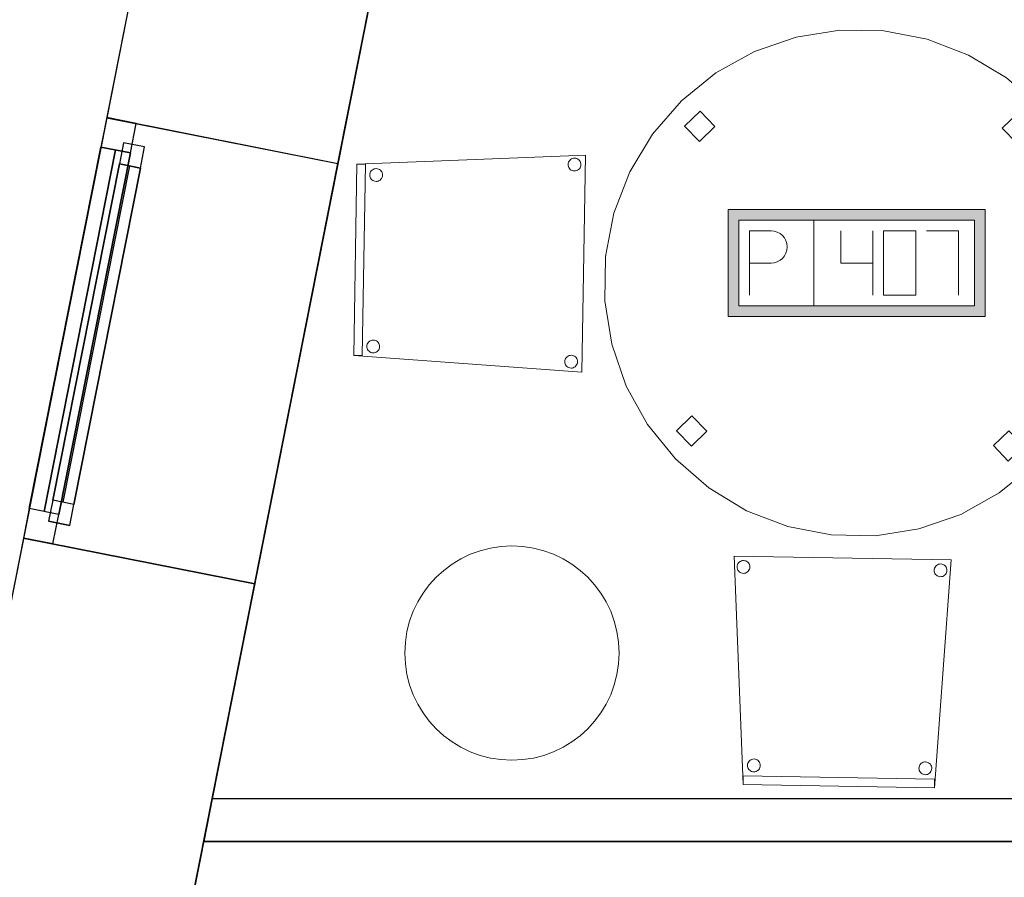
# Model space of a CAD drawing. Header units: metres. Extents: x 397.7 to 427.5, y 12.7 to 28.4.
# Tile 6 of 130: x 399.9 to 402.2, y 23.3 to 25.3. Entities that reach past the tile are written whole.
import ezdxf

# ---------------------------------------------------------------- set-up
doc = ezdxf.new("R2010")
doc.units = ezdxf.units.M
doc.layers.add('01_CARPINTERIA', color=5, linetype='Continuous', lineweight=25, true_color=0x0000ff)
doc.layers.add('01_SUELOS', color=7, linetype='Continuous', lineweight=25, true_color=0x007f00)
for name, color, linetype, lineweight in [('02_MOBILIARIO', 7, 'Continuous', 18), ('A-COLS-____-MCUT', 7, 'Continuous', 18), ('A-COLS-____-OTLN', 7, 'Continuous', 18), ('A-DETL-____-MBND', 7, 'Continuous', 18), ('A-GENM-____-OTLN', 7, 'Continuous', 18), ('A-WALL-____-MCUT', 7, 'Continuous', 25), ('A-WALL-____-OTLN', 7, 'Continuous', 25)]:
    doc.layers.add(name, color=color, linetype=linetype, lineweight=lineweight)

# ---------------------------------------------------------------- blocks, each defined once
blk = doc.blocks.new('Forma directa - LONDR55-XX_ZZ-ARQ-CAA-M3D-Londres55-152687-05_TEL_P2')
at = {"layer": '01_CARPINTERIA', "color": 161, "true_color": 0xaaaaff}
for p, q in [((0.1, 0.1), (0.05, 0.1)), ((0.05, 0.1), (0.05, 0.05)), ((0.1, 0.1), (0.05, 0.1)), ((0.05, 0.1), (0.05, 0.05)), ((0.1, 0.05), (0.1, 0.1)), ((0.1, 0.1), (0.1, 0.05)), ((0.1, 0.1), (0.9, 0.1)), ((0.9, 0.1), (0.1, 0.1)), ((0.1, 0.1), (0.1, 0.05)), ((0.1, 0.05), (0.1, 0.1)), ((0.95, 0.1), (0.9, 0.1)), ((0.9, 0.1), (0.9, 0.05)), ((0.95, 0.1), (0.9, 0.1)), ((0.9, 0.1), (0.9, 0.05)), ((0.9, 0.1), (0.9, 0.05)), ((0.9, 0.1), (0.9, 0.05)), ((0.95, 0.05), (0.95, 0.1)), ((0.95, 0.1), (0.95, 0.05)), ((0.07, 0.07), (0, 0.07)), ((0, 0.07), (0, 0)), ((0.07, 0.07), (0, 0.07)), ((0, 0.07), (0, 0)), ((0.07, 0.07), (0.93, 0.07)), ((0.93, 0.07), (0.07, 0.07)), ((0.07, 0.07), (0.07, 0)), ((0.07, 0), (0.07, 0.07)), ((0.07, 0), (0.07, 0.07)), ((0.07, 0.07), (0.07, 0)), ((0.9, 0.075), (0.1, 0.075)), ((0.9, 0.075), (0.1, 0.075)), ((0.93, 0.07), (0.93, 0)), ((0.93, 0.07), (0.93, 0)), ((1, 0.07), (0.93, 0.07)), ((0.93, 0.07), (0.93, 0)), ((1, 0.07), (0.93, 0.07)), ((0.93, 0.07), (0.93, 0)), ((1, 0), (1, 0.07)), ((1, 0.07), (1, 0)), ((0.05, 0.05), (0.1, 0.05)), ((0.05, 0.05), (0.1, 0.05)), ((0.1, 0.05), (0.9, 0.05)), ((0.9, 0.05), (0.1, 0.05)), ((0.9, 0.05), (0.95, 0.05)), ((0.9, 0.05), (0.95, 0.05)), ((0.93, 0.035), (0.07, 0.035)), ((0.07, 0.035), (0.93, 0.035)), ((0, 0), (0.07, 0)), ((0, 0), (0.07, 0)), ((0.07, 0), (0.93, 0)), ((0.93, 0), (0.07, 0)), ((0.93, 0), (1, 0)), ((0.93, 0), (1, 0))]:
    blk.add_line(p, q, dxfattribs=at)
blk = doc.blocks.new('Forma directa - Finestra P2-152688-05_TEL_P2')
at = {"xscale": 1.000000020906, "yscale": 1.000000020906, "zscale": 1.000000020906}
blk.add_blockref('Forma directa - LONDR55-XX_ZZ-ARQ-CAA-M3D-Londres55-152687-05_TEL_P2', (0, 0), dxfattribs=at)
blk = doc.blocks.new('Family - Cadira confident_P2-152789-05_TEL_P2')
at = {"layer": 'A-DETL-____-MBND', "color": 253, "true_color": 0xaaaaaa}
for p, q in [((0.0209, 0.0076), (0, 0.5407)), ((0, 0.5407), (0.5064, 0.532)), ((0.5064, 0.532), (0, 0.5407)), ((0, 0.5407), (0.0209, 0.0076)), ((0.0146, 0.5283), (0.017, 0.5293)), ((0.017, 0.5293), (0.0146, 0.5283)), ((0.017, 0.5293), (0.0195, 0.53)), ((0.0195, 0.53), (0.017, 0.5293)), ((0.0195, 0.53), (0.0221, 0.5301)), ((0.0221, 0.5301), (0.0195, 0.53)), ((0.0221, 0.5301), (0.0247, 0.5299)), ((0.0247, 0.5299), (0.0221, 0.5301)), ((0.0247, 0.5299), (0.0272, 0.5292)), ((0.0272, 0.5292), (0.0247, 0.5299)), ((0.0272, 0.5292), (0.0295, 0.528)), ((0.0295, 0.528), (0.0272, 0.5292)), ((0.5064, 0.532), (0.4673, 0)), ((0.4673, 0), (0.5064, 0.532)), ((0.0069, 0.5155), (0.0072, 0.518)), ((0.0072, 0.518), (0.0069, 0.5155)), ((0.0071, 0.5129), (0.0069, 0.5155)), ((0.0069, 0.5155), (0.0071, 0.5129)), ((0.0077, 0.5103), (0.0071, 0.5129)), ((0.0071, 0.5129), (0.0077, 0.5103)), ((0.0072, 0.518), (0.0079, 0.5206)), ((0.0079, 0.5206), (0.0072, 0.518)), ((0.0088, 0.508), (0.0077, 0.5103)), ((0.0077, 0.5103), (0.0088, 0.508)), ((0.0079, 0.5206), (0.009, 0.5229)), ((0.009, 0.5229), (0.0079, 0.5206)), ((0.0103, 0.5058), (0.0088, 0.508)), ((0.0088, 0.508), (0.0103, 0.5058)), ((0.009, 0.5229), (0.0106, 0.525)), ((0.0106, 0.525), (0.009, 0.5229)), ((0.0121, 0.5039), (0.0103, 0.5058)), ((0.0103, 0.5058), (0.0121, 0.5039)), ((0.0106, 0.525), (0.0125, 0.5268)), ((0.0125, 0.5268), (0.0106, 0.525)), ((0.0125, 0.5268), (0.0146, 0.5283)), ((0.0146, 0.5283), (0.0125, 0.5268)), ((0.0295, 0.528), (0.0317, 0.5265)), ((0.0317, 0.5265), (0.0295, 0.528)), ((0.0317, 0.5265), (0.0335, 0.5246)), ((0.0335, 0.5246), (0.0317, 0.5265)), ((0.0347, 0.5075), (0.0331, 0.5054)), ((0.0331, 0.5054), (0.0347, 0.5075)), ((0.0335, 0.5246), (0.0349, 0.5224)), ((0.0349, 0.5224), (0.0335, 0.5246)), ((0.0358, 0.5099), (0.0347, 0.5075)), ((0.0347, 0.5075), (0.0358, 0.5099)), ((0.0349, 0.5224), (0.036, 0.5201)), ((0.036, 0.5201), (0.0349, 0.5224)), ((0.0365, 0.5124), (0.0358, 0.5099)), ((0.0358, 0.5099), (0.0365, 0.5124)), ((0.036, 0.5201), (0.0366, 0.5175)), ((0.0366, 0.5175), (0.036, 0.5201)), ((0.0368, 0.5149), (0.0365, 0.5124)), ((0.0365, 0.5124), (0.0368, 0.5149)), ((0.0366, 0.5175), (0.0368, 0.5149)), ((0.0368, 0.5149), (0.0366, 0.5175)), ((0.4669, 0.5076), (0.4671, 0.5102)), ((0.4671, 0.5102), (0.4669, 0.5076)), ((0.467, 0.505), (0.4669, 0.5076)), ((0.4669, 0.5076), (0.467, 0.505)), ((0.4671, 0.5102), (0.4678, 0.5127)), ((0.4678, 0.5127), (0.4671, 0.5102)), ((0.4678, 0.5127), (0.469, 0.515)), ((0.469, 0.515), (0.4678, 0.5127)), ((0.469, 0.515), (0.4705, 0.5171)), ((0.4705, 0.5171), (0.469, 0.515)), ((0.4705, 0.5171), (0.4724, 0.5189)), ((0.4724, 0.5189), (0.4705, 0.5171)), ((0.4724, 0.5189), (0.4745, 0.5204)), ((0.4745, 0.5204), (0.4724, 0.5189)), ((0.4745, 0.5204), (0.4769, 0.5215)), ((0.4769, 0.5215), (0.4745, 0.5204)), ((0.4769, 0.5215), (0.4794, 0.5221)), ((0.4794, 0.5221), (0.4769, 0.5215)), ((0.4794, 0.5221), (0.482, 0.5223)), ((0.482, 0.5223), (0.4794, 0.5221)), ((0.482, 0.5223), (0.4846, 0.522)), ((0.4846, 0.522), (0.482, 0.5223)), ((0.4846, 0.522), (0.4871, 0.5213)), ((0.4871, 0.5213), (0.4846, 0.522)), ((0.4871, 0.5213), (0.4895, 0.5201)), ((0.4895, 0.5201), (0.4871, 0.5213)), ((0.4895, 0.5201), (0.4916, 0.5186)), ((0.4916, 0.5186), (0.4895, 0.5201)), ((0.4916, 0.5186), (0.4934, 0.5167)), ((0.4934, 0.5167), (0.4916, 0.5186)), ((0.4934, 0.5167), (0.4949, 0.5146)), ((0.4949, 0.5146), (0.4934, 0.5167)), ((0.4949, 0.5146), (0.4959, 0.5122)), ((0.4959, 0.5122), (0.4949, 0.5146)), ((0.4959, 0.5122), (0.4965, 0.5097)), ((0.4965, 0.5097), (0.4959, 0.5122)), ((0.4965, 0.5097), (0.4967, 0.5071)), ((0.4967, 0.5071), (0.4965, 0.5097)), ((0.4967, 0.5071), (0.4965, 0.5045)), ((0.4965, 0.5045), (0.4967, 0.5071)), ((0.0142, 0.5024), (0.0121, 0.5039)), ((0.0121, 0.5039), (0.0142, 0.5024)), ((0.0165, 0.5013), (0.0142, 0.5024)), ((0.0142, 0.5024), (0.0165, 0.5013)), ((0.019, 0.5005), (0.0165, 0.5013)), ((0.0165, 0.5013), (0.019, 0.5005)), ((0.0216, 0.5003), (0.019, 0.5005)), ((0.019, 0.5005), (0.0216, 0.5003)), ((0.0242, 0.5004), (0.0216, 0.5003)), ((0.0216, 0.5003), (0.0242, 0.5004)), ((0.0267, 0.5011), (0.0242, 0.5004)), ((0.0242, 0.5004), (0.0267, 0.5011)), ((0.0291, 0.5021), (0.0267, 0.5011)), ((0.0267, 0.5011), (0.0291, 0.5021)), ((0.0313, 0.5036), (0.0291, 0.5021)), ((0.0291, 0.5021), (0.0313, 0.5036)), ((0.0331, 0.5054), (0.0313, 0.5036)), ((0.0313, 0.5036), (0.0331, 0.5054)), ((0.4677, 0.5025), (0.467, 0.505)), ((0.467, 0.505), (0.4677, 0.5025)), ((0.4687, 0.5001), (0.4677, 0.5025)), ((0.4677, 0.5025), (0.4687, 0.5001)), ((0.4702, 0.4979), (0.4687, 0.5001)), ((0.4687, 0.5001), (0.4702, 0.4979)), ((0.472, 0.4961), (0.4702, 0.4979)), ((0.4702, 0.4979), (0.472, 0.4961)), ((0.4741, 0.4945), (0.472, 0.4961)), ((0.472, 0.4961), (0.4741, 0.4945)), ((0.4764, 0.4934), (0.4741, 0.4945)), ((0.4741, 0.4945), (0.4764, 0.4934)), ((0.4789, 0.4927), (0.4764, 0.4934)), ((0.4764, 0.4934), (0.4789, 0.4927)), ((0.4815, 0.4924), (0.4789, 0.4927)), ((0.4789, 0.4927), (0.4815, 0.4924)), ((0.4841, 0.4926), (0.4815, 0.4924)), ((0.4815, 0.4924), (0.4841, 0.4926)), ((0.4867, 0.4932), (0.4841, 0.4926)), ((0.4841, 0.4926), (0.4867, 0.4932)), ((0.489, 0.4943), (0.4867, 0.4932)), ((0.4867, 0.4932), (0.489, 0.4943)), ((0.4912, 0.4957), (0.489, 0.4943)), ((0.489, 0.4943), (0.4912, 0.4957)), ((0.4931, 0.4975), (0.4912, 0.4957)), ((0.4912, 0.4957), (0.4931, 0.4975)), ((0.4946, 0.4996), (0.4931, 0.4975)), ((0.4931, 0.4975), (0.4946, 0.4996)), ((0.4957, 0.502), (0.4946, 0.4996)), ((0.4946, 0.4996), (0.4957, 0.502)), ((0.4965, 0.5045), (0.4957, 0.502)), ((0.4957, 0.502), (0.4965, 0.5045)), ((0.0314, 0.0526), (0.0316, 0.0552)), ((0.0316, 0.0552), (0.0314, 0.0526)), ((0.0316, 0.05), (0.0314, 0.0526)), ((0.0314, 0.0526), (0.0316, 0.05)), ((0.0316, 0.0552), (0.0324, 0.0577)), ((0.0324, 0.0577), (0.0316, 0.0552)), ((0.0322, 0.0474), (0.0316, 0.05)), ((0.0316, 0.05), (0.0322, 0.0474)), ((0.0332, 0.0451), (0.0322, 0.0474)), ((0.0322, 0.0474), (0.0332, 0.0451)), ((0.0324, 0.0577), (0.0335, 0.06)), ((0.0335, 0.06), (0.0324, 0.0577)), ((0.0335, 0.06), (0.035, 0.0621)), ((0.035, 0.0621), (0.0335, 0.06)), ((0.035, 0.0621), (0.0369, 0.0639)), ((0.0369, 0.0639), (0.035, 0.0621)), ((0.0369, 0.0639), (0.0391, 0.0654)), ((0.0391, 0.0654), (0.0369, 0.0639)), ((0.0391, 0.0654), (0.0414, 0.0664)), ((0.0414, 0.0664), (0.0391, 0.0654)), ((0.0414, 0.0664), (0.044, 0.0671)), ((0.044, 0.0671), (0.0414, 0.0664)), ((0.044, 0.0671), (0.0466, 0.0672)), ((0.0466, 0.0672), (0.044, 0.0671)), ((0.0466, 0.0672), (0.0492, 0.067)), ((0.0492, 0.067), (0.0466, 0.0672)), ((0.0492, 0.067), (0.0517, 0.0663)), ((0.0517, 0.0663), (0.0492, 0.067)), ((0.0517, 0.0663), (0.054, 0.0651)), ((0.054, 0.0651), (0.0517, 0.0663)), ((0.054, 0.0651), (0.0561, 0.0636)), ((0.0561, 0.0636), (0.054, 0.0651)), ((0.0561, 0.0636), (0.0579, 0.0617)), ((0.0579, 0.0617), (0.0561, 0.0636)), ((0.0579, 0.0617), (0.0594, 0.0596)), ((0.0594, 0.0596), (0.0579, 0.0617)), ((0.0603, 0.047), (0.0591, 0.0446)), ((0.0591, 0.0446), (0.0603, 0.047)), ((0.0594, 0.0596), (0.0604, 0.0572)), ((0.0604, 0.0572), (0.0594, 0.0596)), ((0.061, 0.0495), (0.0603, 0.047)), ((0.0603, 0.047), (0.061, 0.0495)), ((0.0604, 0.0572), (0.0611, 0.0547)), ((0.0611, 0.0547), (0.0604, 0.0572)), ((0.0612, 0.0521), (0.061, 0.0495)), ((0.061, 0.0495), (0.0612, 0.0521)), ((0.0611, 0.0547), (0.0612, 0.0521)), ((0.0612, 0.0521), (0.0611, 0.0547)), ((0.4313, 0.0457), (0.4316, 0.0483)), ((0.4316, 0.0483), (0.4313, 0.0457)), ((0.4316, 0.0483), (0.4323, 0.0508)), ((0.4323, 0.0508), (0.4316, 0.0483)), ((0.4323, 0.0508), (0.4334, 0.0532)), ((0.4334, 0.0532), (0.4323, 0.0508)), ((0.4334, 0.0532), (0.435, 0.0553)), ((0.435, 0.0553), (0.4334, 0.0532)), ((0.435, 0.0553), (0.4368, 0.0571)), ((0.4368, 0.0571), (0.435, 0.0553)), ((0.4368, 0.0571), (0.439, 0.0585)), ((0.439, 0.0585), (0.4368, 0.0571)), ((0.439, 0.0585), (0.4414, 0.0596)), ((0.4414, 0.0596), (0.439, 0.0585)), ((0.4414, 0.0596), (0.4439, 0.0602)), ((0.4439, 0.0602), (0.4414, 0.0596)), ((0.4439, 0.0602), (0.4465, 0.0604)), ((0.4465, 0.0604), (0.4439, 0.0602)), ((0.4465, 0.0604), (0.4491, 0.0601)), ((0.4491, 0.0601), (0.4465, 0.0604)), ((0.4491, 0.0601), (0.4516, 0.0594)), ((0.4516, 0.0594), (0.4491, 0.0601)), ((0.4516, 0.0594), (0.4539, 0.0583)), ((0.4539, 0.0583), (0.4516, 0.0594)), ((0.4539, 0.0583), (0.456, 0.0567)), ((0.456, 0.0567), (0.4539, 0.0583)), ((0.456, 0.0567), (0.4579, 0.0549)), ((0.4579, 0.0549), (0.456, 0.0567)), ((0.4579, 0.0549), (0.4593, 0.0527)), ((0.4593, 0.0527), (0.4579, 0.0549)), ((0.4593, 0.0527), (0.4604, 0.0503)), ((0.4604, 0.0503), (0.4593, 0.0527)), ((0.4604, 0.0503), (0.461, 0.0478)), ((0.461, 0.0478), (0.4604, 0.0503)), ((0.461, 0.0478), (0.4612, 0.0452)), ((0.4612, 0.0452), (0.461, 0.0478)), ((0.0209, 0.0076), (0.0212, 0.0276)), ((0.0212, 0.0276), (0.0209, 0.0076)), ((0.0212, 0.0276), (0.4677, 0.02)), ((0.4677, 0.02), (0.0212, 0.0276)), ((0.0347, 0.0429), (0.0332, 0.0451)), ((0.0332, 0.0451), (0.0347, 0.0429)), ((0.0365, 0.041), (0.0347, 0.0429)), ((0.0347, 0.0429), (0.0365, 0.041)), ((0.0386, 0.0395), (0.0365, 0.041)), ((0.0365, 0.041), (0.0386, 0.0395)), ((0.041, 0.0384), (0.0386, 0.0395)), ((0.0386, 0.0395), (0.041, 0.0384)), ((0.0435, 0.0376), (0.041, 0.0384)), ((0.041, 0.0384), (0.0435, 0.0376)), ((0.0461, 0.0374), (0.0435, 0.0376)), ((0.0435, 0.0376), (0.0461, 0.0374)), ((0.0486, 0.0376), (0.0461, 0.0374)), ((0.0461, 0.0374), (0.0486, 0.0376)), ((0.0512, 0.0382), (0.0486, 0.0376)), ((0.0486, 0.0376), (0.0512, 0.0382)), ((0.0536, 0.0392), (0.0512, 0.0382)), ((0.0512, 0.0382), (0.0536, 0.0392)), ((0.0557, 0.0407), (0.0536, 0.0392)), ((0.0536, 0.0392), (0.0557, 0.0407)), ((0.0576, 0.0425), (0.0557, 0.0407)), ((0.0557, 0.0407), (0.0576, 0.0425)), ((0.0591, 0.0446), (0.0576, 0.0425)), ((0.0576, 0.0425), (0.0591, 0.0446)), ((0.4315, 0.0431), (0.4313, 0.0457)), ((0.4313, 0.0457), (0.4315, 0.0431)), ((0.4321, 0.0406), (0.4315, 0.0431)), ((0.4315, 0.0431), (0.4321, 0.0406)), ((0.4332, 0.0382), (0.4321, 0.0406)), ((0.4321, 0.0406), (0.4332, 0.0382)), ((0.4346, 0.0361), (0.4332, 0.0382)), ((0.4332, 0.0382), (0.4346, 0.0361)), ((0.4365, 0.0342), (0.4346, 0.0361)), ((0.4346, 0.0361), (0.4365, 0.0342)), ((0.4386, 0.0327), (0.4365, 0.0342)), ((0.4365, 0.0342), (0.4386, 0.0327)), ((0.4409, 0.0315), (0.4386, 0.0327)), ((0.4386, 0.0327), (0.4409, 0.0315)), ((0.4434, 0.0308), (0.4409, 0.0315)), ((0.4409, 0.0315), (0.4434, 0.0308)), ((0.446, 0.0305), (0.4434, 0.0308)), ((0.4434, 0.0308), (0.446, 0.0305)), ((0.4486, 0.0307), (0.446, 0.0305)), ((0.446, 0.0305), (0.4486, 0.0307)), ((0.4511, 0.0313), (0.4486, 0.0307)), ((0.4486, 0.0307), (0.4511, 0.0313)), ((0.4535, 0.0324), (0.4511, 0.0313)), ((0.4511, 0.0313), (0.4535, 0.0324)), ((0.4557, 0.0339), (0.4535, 0.0324)), ((0.4535, 0.0324), (0.4557, 0.0339)), ((0.4575, 0.0357), (0.4557, 0.0339)), ((0.4557, 0.0339), (0.4575, 0.0357)), ((0.4591, 0.0378), (0.4575, 0.0357)), ((0.4575, 0.0357), (0.4591, 0.0378)), ((0.4602, 0.0401), (0.4591, 0.0378)), ((0.4591, 0.0378), (0.4602, 0.0401)), ((0.4609, 0.0426), (0.4602, 0.0401)), ((0.4602, 0.0401), (0.4609, 0.0426)), ((0.4612, 0.0452), (0.4609, 0.0426)), ((0.4609, 0.0426), (0.4612, 0.0452)), ((0.4673, 0), (0.0209, 0.0076)), ((0.0209, 0.0076), (0.4673, 0)), ((0.4673, 0), (0.0209, 0.0076)), ((0.0209, 0.0076), (0.4673, 0)), ((0.4677, 0.02), (0.4673, 0)), ((0.4673, 0), (0.4677, 0.02))]:
    blk.add_line(p, q, dxfattribs=at)
blk = doc.blocks.new('Family - LONDR55-XX_ZZ-ARQ-CAA-M3D-Londres55-152793-05_TEL_P2')
at = {"layer": '01_SUELOS', "color": 9, "true_color": 0xaad4aa}
for p, q in [((2.9616, 14.9476), (0, 0)), ((0, 0), (2.9616, 14.9476))]:
    blk.add_line(p, q, dxfattribs=at)
blk = doc.blocks.new('Family - Cadira confident_P2-152882-05_TEL_P2')
at = {"layer": 'A-DETL-____-MBND', "color": 253, "true_color": 0xaaaaaa}
for p, q in [((0.0076, 0.4856), (0.5407, 0.5064)), ((0.5407, 0.5064), (0.0076, 0.4856)), ((0.5407, 0.5064), (0.532, 0)), ((0.532, 0), (0.5407, 0.5064)), ((0, 0.0391), (0.0076, 0.4856)), ((0.0076, 0.4856), (0, 0.0391)), ((0, 0.0391), (0.0076, 0.4856)), ((0.0076, 0.4856), (0, 0.0391)), ((0.0076, 0.4856), (0.0276, 0.4852)), ((0.0276, 0.4852), (0.0076, 0.4856)), ((0.0276, 0.4852), (0.02, 0.0388)), ((0.02, 0.0388), (0.0276, 0.4852)), ((0.5003, 0.4848), (0.5005, 0.4874)), ((0.5005, 0.4874), (0.5003, 0.4848)), ((0.5004, 0.4822), (0.5003, 0.4848)), ((0.5003, 0.4848), (0.5004, 0.4822)), ((0.5005, 0.4874), (0.5013, 0.4899)), ((0.5013, 0.4899), (0.5005, 0.4874)), ((0.5013, 0.4899), (0.5024, 0.4923)), ((0.5024, 0.4923), (0.5013, 0.4899)), ((0.5024, 0.4923), (0.5039, 0.4944)), ((0.5039, 0.4944), (0.5024, 0.4923)), ((0.5039, 0.4944), (0.5058, 0.4962)), ((0.5058, 0.4962), (0.5039, 0.4944)), ((0.5058, 0.4962), (0.508, 0.4976)), ((0.508, 0.4976), (0.5058, 0.4962)), ((0.508, 0.4976), (0.5103, 0.4987)), ((0.5103, 0.4987), (0.508, 0.4976)), ((0.5103, 0.4987), (0.5129, 0.4993)), ((0.5129, 0.4993), (0.5103, 0.4987)), ((0.5129, 0.4993), (0.5155, 0.4995)), ((0.5155, 0.4995), (0.5129, 0.4993)), ((0.5155, 0.4995), (0.518, 0.4992)), ((0.518, 0.4992), (0.5155, 0.4995)), ((0.518, 0.4992), (0.5206, 0.4985)), ((0.5206, 0.4985), (0.518, 0.4992)), ((0.5206, 0.4985), (0.5229, 0.4974)), ((0.5229, 0.4974), (0.5206, 0.4985)), ((0.5229, 0.4974), (0.525, 0.4959)), ((0.525, 0.4959), (0.5229, 0.4974)), ((0.525, 0.4959), (0.5268, 0.494)), ((0.5268, 0.494), (0.525, 0.4959)), ((0.5268, 0.494), (0.5283, 0.4918)), ((0.5283, 0.4918), (0.5268, 0.494)), ((0.5283, 0.4918), (0.5293, 0.4895)), ((0.5293, 0.4895), (0.5283, 0.4918)), ((0.5293, 0.4895), (0.53, 0.4869)), ((0.53, 0.4869), (0.5293, 0.4895)), ((0.5301, 0.4843), (0.5299, 0.4817)), ((0.5299, 0.4817), (0.5301, 0.4843)), ((0.53, 0.4869), (0.5301, 0.4843)), ((0.5301, 0.4843), (0.53, 0.4869)), ((0.0374, 0.4604), (0.0376, 0.463)), ((0.0376, 0.463), (0.0374, 0.4604)), ((0.0376, 0.4578), (0.0374, 0.4604)), ((0.0374, 0.4604), (0.0376, 0.4578)), ((0.0376, 0.463), (0.0384, 0.4655)), ((0.0384, 0.4655), (0.0376, 0.463)), ((0.0384, 0.4655), (0.0395, 0.4678)), ((0.0395, 0.4678), (0.0384, 0.4655)), ((0.0395, 0.4678), (0.041, 0.4699)), ((0.041, 0.4699), (0.0395, 0.4678)), ((0.041, 0.4699), (0.0429, 0.4717)), ((0.0429, 0.4717), (0.041, 0.4699)), ((0.0429, 0.4717), (0.0451, 0.4732)), ((0.0451, 0.4732), (0.0429, 0.4717)), ((0.0451, 0.4732), (0.0474, 0.4743)), ((0.0474, 0.4743), (0.0451, 0.4732)), ((0.0474, 0.4743), (0.05, 0.4749)), ((0.05, 0.4749), (0.0474, 0.4743)), ((0.05, 0.4749), (0.0526, 0.4751)), ((0.0526, 0.4751), (0.05, 0.4749)), ((0.0526, 0.4751), (0.0552, 0.4748)), ((0.0552, 0.4748), (0.0526, 0.4751)), ((0.0552, 0.4748), (0.0577, 0.4741)), ((0.0577, 0.4741), (0.0552, 0.4748)), ((0.0577, 0.4741), (0.06, 0.4729)), ((0.06, 0.4729), (0.0577, 0.4741)), ((0.06, 0.4729), (0.0621, 0.4714)), ((0.0621, 0.4714), (0.06, 0.4729)), ((0.0621, 0.4714), (0.0639, 0.4695)), ((0.0639, 0.4695), (0.0621, 0.4714)), ((0.0639, 0.4695), (0.0654, 0.4674)), ((0.0654, 0.4674), (0.0639, 0.4695)), ((0.0654, 0.4674), (0.0664, 0.465)), ((0.0664, 0.465), (0.0654, 0.4674)), ((0.0664, 0.465), (0.0671, 0.4625)), ((0.0671, 0.4625), (0.0664, 0.465)), ((0.0672, 0.4599), (0.067, 0.4573)), ((0.067, 0.4573), (0.0672, 0.4599)), ((0.0671, 0.4625), (0.0672, 0.4599)), ((0.0672, 0.4599), (0.0671, 0.4625)), ((0.5011, 0.4797), (0.5004, 0.4822)), ((0.5004, 0.4822), (0.5011, 0.4797)), ((0.5021, 0.4773), (0.5011, 0.4797)), ((0.5011, 0.4797), (0.5021, 0.4773)), ((0.5036, 0.4752), (0.5021, 0.4773)), ((0.5021, 0.4773), (0.5036, 0.4752)), ((0.5054, 0.4733), (0.5036, 0.4752)), ((0.5036, 0.4752), (0.5054, 0.4733)), ((0.5075, 0.4718), (0.5054, 0.4733)), ((0.5054, 0.4733), (0.5075, 0.4718)), ((0.5099, 0.4706), (0.5075, 0.4718)), ((0.5075, 0.4718), (0.5099, 0.4706)), ((0.5124, 0.4699), (0.5099, 0.4706)), ((0.5099, 0.4706), (0.5124, 0.4699)), ((0.5149, 0.4696), (0.5124, 0.4699)), ((0.5124, 0.4699), (0.5149, 0.4696)), ((0.5175, 0.4698), (0.5149, 0.4696)), ((0.5149, 0.4696), (0.5175, 0.4698)), ((0.5201, 0.4705), (0.5175, 0.4698)), ((0.5175, 0.4698), (0.5201, 0.4705)), ((0.5224, 0.4715), (0.5201, 0.4705)), ((0.5201, 0.4705), (0.5224, 0.4715)), ((0.5246, 0.473), (0.5224, 0.4715)), ((0.5224, 0.4715), (0.5246, 0.473)), ((0.5265, 0.4748), (0.5246, 0.473)), ((0.5246, 0.473), (0.5265, 0.4748)), ((0.528, 0.4769), (0.5265, 0.4748)), ((0.5265, 0.4748), (0.528, 0.4769)), ((0.5292, 0.4792), (0.528, 0.4769)), ((0.528, 0.4769), (0.5292, 0.4792)), ((0.5299, 0.4817), (0.5292, 0.4792)), ((0.5292, 0.4792), (0.5299, 0.4817)), ((0.0382, 0.4553), (0.0376, 0.4578)), ((0.0376, 0.4578), (0.0382, 0.4553)), ((0.0392, 0.4529), (0.0382, 0.4553)), ((0.0382, 0.4553), (0.0392, 0.4529)), ((0.0407, 0.4507), (0.0392, 0.4529)), ((0.0392, 0.4529), (0.0407, 0.4507)), ((0.0425, 0.4489), (0.0407, 0.4507)), ((0.0407, 0.4507), (0.0425, 0.4489)), ((0.0446, 0.4473), (0.0425, 0.4489)), ((0.0425, 0.4489), (0.0446, 0.4473)), ((0.047, 0.4462), (0.0446, 0.4473)), ((0.0446, 0.4473), (0.047, 0.4462)), ((0.0495, 0.4455), (0.047, 0.4462)), ((0.047, 0.4462), (0.0495, 0.4455)), ((0.0521, 0.4452), (0.0495, 0.4455)), ((0.0495, 0.4455), (0.0521, 0.4452)), ((0.0547, 0.4454), (0.0521, 0.4452)), ((0.0521, 0.4452), (0.0547, 0.4454)), ((0.0572, 0.446), (0.0547, 0.4454)), ((0.0547, 0.4454), (0.0572, 0.446)), ((0.0596, 0.4471), (0.0572, 0.446)), ((0.0572, 0.446), (0.0596, 0.4471)), ((0.0617, 0.4485), (0.0596, 0.4471)), ((0.0596, 0.4471), (0.0617, 0.4485)), ((0.0636, 0.4503), (0.0617, 0.4485)), ((0.0617, 0.4485), (0.0636, 0.4503)), ((0.0651, 0.4524), (0.0636, 0.4503)), ((0.0636, 0.4503), (0.0651, 0.4524)), ((0.0663, 0.4548), (0.0651, 0.4524)), ((0.0651, 0.4524), (0.0663, 0.4548)), ((0.067, 0.4573), (0.0663, 0.4548)), ((0.0663, 0.4548), (0.067, 0.4573)), ((0.0327, 0.0679), (0.0342, 0.07)), ((0.0342, 0.07), (0.0327, 0.0679)), ((0.0342, 0.07), (0.0361, 0.0718)), ((0.0361, 0.0718), (0.0342, 0.07)), ((0.0361, 0.0718), (0.0382, 0.0733)), ((0.0382, 0.0733), (0.0361, 0.0718)), ((0.0382, 0.0733), (0.0406, 0.0743)), ((0.0406, 0.0743), (0.0382, 0.0733)), ((0.0406, 0.0743), (0.0431, 0.0749)), ((0.0431, 0.0749), (0.0406, 0.0743)), ((0.0431, 0.0749), (0.0457, 0.0751)), ((0.0457, 0.0751), (0.0431, 0.0749)), ((0.0457, 0.0751), (0.0483, 0.0749)), ((0.0483, 0.0749), (0.0457, 0.0751)), ((0.0483, 0.0749), (0.0508, 0.0741)), ((0.0508, 0.0741), (0.0483, 0.0749)), ((0.0508, 0.0741), (0.0532, 0.073)), ((0.0532, 0.073), (0.0508, 0.0741)), ((0.0532, 0.073), (0.0553, 0.0715)), ((0.0553, 0.0715), (0.0532, 0.073)), ((0.0553, 0.0715), (0.0571, 0.0696)), ((0.0571, 0.0696), (0.0553, 0.0715)), ((0.0571, 0.0696), (0.0585, 0.0674)), ((0.0585, 0.0674), (0.0571, 0.0696)), ((0.0305, 0.0604), (0.0308, 0.063)), ((0.0308, 0.063), (0.0305, 0.0604)), ((0.0307, 0.0578), (0.0305, 0.0604)), ((0.0305, 0.0604), (0.0307, 0.0578)), ((0.0313, 0.0553), (0.0307, 0.0578)), ((0.0307, 0.0578), (0.0313, 0.0553)), ((0.0308, 0.063), (0.0315, 0.0655)), ((0.0315, 0.0655), (0.0308, 0.063)), ((0.0324, 0.0529), (0.0313, 0.0553)), ((0.0313, 0.0553), (0.0324, 0.0529)), ((0.0315, 0.0655), (0.0327, 0.0679)), ((0.0327, 0.0679), (0.0315, 0.0655)), ((0.0339, 0.0508), (0.0324, 0.0529)), ((0.0324, 0.0529), (0.0339, 0.0508)), ((0.0357, 0.0489), (0.0339, 0.0508)), ((0.0339, 0.0508), (0.0357, 0.0489)), ((0.0378, 0.0474), (0.0357, 0.0489)), ((0.0357, 0.0489), (0.0378, 0.0474)), ((0.0401, 0.0462), (0.0378, 0.0474)), ((0.0378, 0.0474), (0.0401, 0.0462)), ((0.0426, 0.0455), (0.0401, 0.0462)), ((0.0401, 0.0462), (0.0426, 0.0455)), ((0.0503, 0.0461), (0.0478, 0.0454)), ((0.0478, 0.0454), (0.0503, 0.0461)), ((0.0527, 0.0471), (0.0503, 0.0461)), ((0.0503, 0.0461), (0.0527, 0.0471)), ((0.0549, 0.0486), (0.0527, 0.0471)), ((0.0527, 0.0471), (0.0549, 0.0486)), ((0.0567, 0.0504), (0.0549, 0.0486)), ((0.0549, 0.0486), (0.0567, 0.0504)), ((0.0583, 0.0525), (0.0567, 0.0504)), ((0.0567, 0.0504), (0.0583, 0.0525)), ((0.0594, 0.0548), (0.0583, 0.0525)), ((0.0583, 0.0525), (0.0594, 0.0548)), ((0.0585, 0.0674), (0.0596, 0.0651)), ((0.0596, 0.0651), (0.0585, 0.0674)), ((0.0601, 0.0573), (0.0594, 0.0548)), ((0.0594, 0.0548), (0.0601, 0.0573)), ((0.0596, 0.0651), (0.0602, 0.0625)), ((0.0602, 0.0625), (0.0596, 0.0651)), ((0.0604, 0.0599), (0.0601, 0.0573)), ((0.0601, 0.0573), (0.0604, 0.0599)), ((0.0602, 0.0625), (0.0604, 0.0599)), ((0.0604, 0.0599), (0.0602, 0.0625)), ((0.02, 0.0388), (0, 0.0391)), ((0, 0.0391), (0.02, 0.0388)), ((0.532, 0), (0, 0.0391)), ((0, 0.0391), (0.532, 0)), ((0.0452, 0.0453), (0.0426, 0.0455)), ((0.0426, 0.0455), (0.0452, 0.0453)), ((0.0478, 0.0454), (0.0452, 0.0453)), ((0.0452, 0.0453), (0.0478, 0.0454)), ((0.4924, 0.0249), (0.4927, 0.0275)), ((0.4927, 0.0275), (0.4924, 0.0249)), ((0.4926, 0.0223), (0.4924, 0.0249)), ((0.4924, 0.0249), (0.4926, 0.0223)), ((0.4927, 0.0275), (0.4934, 0.03)), ((0.4934, 0.03), (0.4927, 0.0275)), ((0.4934, 0.03), (0.4945, 0.0323)), ((0.4945, 0.0323), (0.4934, 0.03)), ((0.4945, 0.0323), (0.4961, 0.0344)), ((0.4961, 0.0344), (0.4945, 0.0323)), ((0.4961, 0.0344), (0.4979, 0.0363)), ((0.4979, 0.0363), (0.4961, 0.0344)), ((0.4979, 0.0363), (0.5001, 0.0377)), ((0.5001, 0.0377), (0.4979, 0.0363)), ((0.5001, 0.0377), (0.5025, 0.0388)), ((0.5025, 0.0388), (0.5001, 0.0377)), ((0.5025, 0.0388), (0.505, 0.0394)), ((0.505, 0.0394), (0.5025, 0.0388)), ((0.505, 0.0394), (0.5076, 0.0396)), ((0.5076, 0.0396), (0.505, 0.0394)), ((0.5076, 0.0396), (0.5102, 0.0393)), ((0.5102, 0.0393), (0.5076, 0.0396)), ((0.5102, 0.0393), (0.5127, 0.0386)), ((0.5127, 0.0386), (0.5102, 0.0393)), ((0.5127, 0.0386), (0.515, 0.0375)), ((0.515, 0.0375), (0.5127, 0.0386)), ((0.515, 0.0375), (0.5171, 0.0359)), ((0.5171, 0.0359), (0.515, 0.0375)), ((0.5171, 0.0359), (0.5189, 0.0341)), ((0.5189, 0.0341), (0.5171, 0.0359)), ((0.5189, 0.0341), (0.5204, 0.0319)), ((0.5204, 0.0319), (0.5189, 0.0341)), ((0.5204, 0.0319), (0.5215, 0.0295)), ((0.5215, 0.0295), (0.5204, 0.0319)), ((0.5215, 0.0295), (0.5221, 0.027)), ((0.5221, 0.027), (0.5215, 0.0295)), ((0.5223, 0.0244), (0.522, 0.0218)), ((0.522, 0.0218), (0.5223, 0.0244)), ((0.5221, 0.027), (0.5223, 0.0244)), ((0.5223, 0.0244), (0.5221, 0.027)), ((0.4932, 0.0198), (0.4926, 0.0223)), ((0.4926, 0.0223), (0.4932, 0.0198)), ((0.4943, 0.0174), (0.4932, 0.0198)), ((0.4932, 0.0198), (0.4943, 0.0174)), ((0.4957, 0.0152), (0.4943, 0.0174)), ((0.4943, 0.0174), (0.4957, 0.0152)), ((0.4975, 0.0134), (0.4957, 0.0152)), ((0.4957, 0.0152), (0.4975, 0.0134)), ((0.4996, 0.0118), (0.4975, 0.0134)), ((0.4975, 0.0134), (0.4996, 0.0118)), ((0.502, 0.0107), (0.4996, 0.0118)), ((0.4996, 0.0118), (0.502, 0.0107)), ((0.5045, 0.01), (0.502, 0.0107)), ((0.502, 0.0107), (0.5045, 0.01)), ((0.5071, 0.0097), (0.5045, 0.01)), ((0.5045, 0.01), (0.5071, 0.0097)), ((0.5097, 0.0099), (0.5071, 0.0097)), ((0.5071, 0.0097), (0.5097, 0.0099)), ((0.5122, 0.0105), (0.5097, 0.0099)), ((0.5097, 0.0099), (0.5122, 0.0105)), ((0.5146, 0.0116), (0.5122, 0.0105)), ((0.5122, 0.0105), (0.5146, 0.0116)), ((0.5167, 0.013), (0.5146, 0.0116)), ((0.5146, 0.0116), (0.5167, 0.013)), ((0.5186, 0.0149), (0.5167, 0.013)), ((0.5167, 0.013), (0.5186, 0.0149)), ((0.5201, 0.017), (0.5186, 0.0149)), ((0.5186, 0.0149), (0.5201, 0.017)), ((0.5213, 0.0193), (0.5201, 0.017)), ((0.5201, 0.017), (0.5213, 0.0193)), ((0.522, 0.0218), (0.5213, 0.0193)), ((0.5213, 0.0193), (0.522, 0.0218))]:
    blk.add_line(p, q, dxfattribs=at)
blk = doc.blocks.new('Family - LONDR55-XX_ZZ-ARQ-CAA-M3D-Londres55-152886-05_TEL_P2')
at = {"layer": 'A-DETL-____-MBND', "color": 253, "true_color": 0xaaaaaa}
for p, q in [((0.389, 1.1468), (0.4885, 1.1734)), ((0.4885, 1.1734), (0.389, 1.1468)), ((0.4885, 1.1734), (0.5912, 1.1824)), ((0.5912, 1.1824), (0.4885, 1.1734)), ((0.5912, 1.1824), (0.6939, 1.1734)), ((0.6939, 1.1734), (0.5912, 1.1824)), ((0.6939, 1.1734), (0.7934, 1.1468)), ((0.7934, 1.1468), (0.6939, 1.1734)), ((0.2956, 1.1032), (0.389, 1.1468)), ((0.389, 1.1468), (0.2956, 1.1032)), ((0.5771, 1.0844), (0.5771, 1.1344)), ((0.5771, 1.1344), (0.6271, 1.1344)), ((0.5771, 1.1344), (0.5771, 1.0844)), ((0.6271, 1.1344), (0.5771, 1.1344)), ((0.6271, 1.1344), (0.6271, 1.0844)), ((0.6271, 1.0844), (0.6271, 1.1344)), ((0.7934, 1.1468), (0.8868, 1.1032)), ((0.8868, 1.1032), (0.7934, 1.1468)), ((0.2112, 1.0441), (0.2956, 1.1032)), ((0.2956, 1.1032), (0.2112, 1.0441)), ((0.8868, 1.1032), (0.9712, 1.0441)), ((0.9712, 1.0441), (0.8868, 1.1032)), ((0.6271, 1.0844), (0.5771, 1.0844)), ((0.5771, 1.0844), (0.6271, 1.0844)), ((0.1383, 0.9712), (0.2112, 1.0441)), ((0.2112, 1.0441), (0.1383, 0.9712)), ((0.9712, 1.0441), (1.0441, 0.9712)), ((1.0441, 0.9712), (0.9712, 1.0441)), ((0.0792, 0.8868), (0.1383, 0.9712)), ((0.1383, 0.9712), (0.0792, 0.8868)), ((1.0441, 0.9712), (1.1032, 0.8868)), ((1.1032, 0.8868), (1.0441, 0.9712)), ((0.0357, 0.7934), (0.0792, 0.8868)), ((0.0792, 0.8868), (0.0357, 0.7934)), ((1.1032, 0.8868), (1.1468, 0.7934)), ((1.1468, 0.7934), (1.1032, 0.8868)), ((0.009, 0.6939), (0.0357, 0.7934)), ((0.0357, 0.7934), (0.009, 0.6939)), ((1.1468, 0.7934), (1.1734, 0.6939)), ((1.1734, 0.6939), (1.1468, 0.7934)), ((0, 0.5912), (0.009, 0.6939)), ((0.009, 0.6939), (0, 0.5912)), ((1.1734, 0.6939), (1.1824, 0.5912)), ((1.1824, 0.5912), (1.1734, 0.6939)), ((0.0475, 0.5662), (0.0475, 0.6162)), ((0.0475, 0.6162), (0.0975, 0.6162)), ((0.0475, 0.6162), (0.0475, 0.5662)), ((0.0975, 0.6162), (0.0475, 0.6162)), ((0.0975, 0.6162), (0.0975, 0.5662)), ((0.0975, 0.5662), (0.0975, 0.6162)), ((0.009, 0.4885), (0, 0.5912)), ((0, 0.5912), (0.009, 0.4885)), ((1.0845, 0.5456), (1.0845, 0.5956)), ((1.0845, 0.5956), (1.1345, 0.5956)), ((1.0845, 0.5956), (1.0845, 0.5456)), ((1.1345, 0.5956), (1.0845, 0.5956)), ((1.1345, 0.5956), (1.1345, 0.5456)), ((1.1345, 0.5456), (1.1345, 0.5956)), ((1.1824, 0.5912), (1.1734, 0.4885)), ((1.1734, 0.4885), (1.1824, 0.5912)), ((0.0975, 0.5662), (0.0475, 0.5662)), ((0.0475, 0.5662), (0.0975, 0.5662)), ((1.1345, 0.5456), (1.0845, 0.5456)), ((1.0845, 0.5456), (1.1345, 0.5456)), ((0.0357, 0.389), (0.009, 0.4885)), ((0.009, 0.4885), (0.0357, 0.389)), ((1.1734, 0.4885), (1.1468, 0.389)), ((1.1468, 0.389), (1.1734, 0.4885)), ((0.0792, 0.2956), (0.0357, 0.389)), ((0.0357, 0.389), (0.0792, 0.2956)), ((1.1468, 0.389), (1.1032, 0.2956)), ((1.1032, 0.2956), (1.1468, 0.389)), ((0.1383, 0.2112), (0.0792, 0.2956)), ((0.0792, 0.2956), (0.1383, 0.2112)), ((1.1032, 0.2956), (1.0441, 0.2112)), ((1.0441, 0.2112), (1.1032, 0.2956)), ((0.2112, 0.1383), (0.1383, 0.2112)), ((0.1383, 0.2112), (0.2112, 0.1383)), ((1.0441, 0.2112), (0.9712, 0.1383)), ((0.9712, 0.1383), (1.0441, 0.2112)), ((0.2956, 0.0792), (0.2112, 0.1383)), ((0.2112, 0.1383), (0.2956, 0.0792)), ((0.9712, 0.1383), (0.8868, 0.0792)), ((0.8868, 0.0792), (0.9712, 0.1383)), ((0.5771, 0.0476), (0.5771, 0.0976)), ((0.5771, 0.0976), (0.6271, 0.0976)), ((0.5771, 0.0976), (0.5771, 0.0476)), ((0.6271, 0.0976), (0.5771, 0.0976)), ((0.6271, 0.0976), (0.6271, 0.0476)), ((0.6271, 0.0476), (0.6271, 0.0976)), ((0.389, 0.0357), (0.2956, 0.0792)), ((0.2956, 0.0792), (0.389, 0.0357)), ((0.8868, 0.0792), (0.7934, 0.0357)), ((0.7934, 0.0357), (0.8868, 0.0792)), ((0.6271, 0.0476), (0.5771, 0.0476)), ((0.5771, 0.0476), (0.6271, 0.0476)), ((0.4885, 0.009), (0.389, 0.0357)), ((0.389, 0.0357), (0.4885, 0.009)), ((0.7934, 0.0357), (0.6939, 0.009)), ((0.6939, 0.009), (0.7934, 0.0357)), ((0.5912, 0), (0.4885, 0.009)), ((0.4885, 0.009), (0.5912, 0)), ((0.6939, 0.009), (0.5912, 0)), ((0.5912, 0), (0.6939, 0.009))]:
    blk.add_line(p, q, dxfattribs=at)
blk = doc.blocks.new('Family - Taula redona 1_2m-152887-05_TEL_P2')
blk.add_blockref('Family - LONDR55-XX_ZZ-ARQ-CAA-M3D-Londres55-152886-05_TEL_P2', (0, 0))
blk = doc.blocks.new('Family - Mampara P2-152911-05_TEL_P2')
at = {"layer": 'A-WALL-____-MCUT', "color": 253, "true_color": 0xaaaaaa}
for p, q in [((0.0198, 0.1), (0, 0)), ((3.0093, 0.1), (0.0198, 0.1)), ((3.0093, 0), (3.0093, 0.1)), ((3.9493, 0.1), (3.9493, 0)), ((3.9993, 0.1), (3.9493, 0.1)), ((3.9993, 0), (3.9993, 0.1)), ((0, 0), (3.0093, 0)), ((3.9493, 0), (3.9993, 0))]:
    blk.add_line(p, q, dxfattribs=at)
at = {"layer": 'A-WALL-____-OTLN', "color": 253, "true_color": 0xaaaaaa}
for p, q in [((0, 0), (0.0198, 0.1)), ((3.0093, 0.1), (0.0198, 0.1)), ((3.0093, 0), (3.0093, 0.1)), ((3.9493, 0.1), (3.9493, 0)), ((3.9993, 0.1), (3.9493, 0.1)), ((3.9993, 0), (3.9993, 0.1)), ((3.0093, 0), (0, 0)), ((3.9493, 0), (3.9993, 0))]:
    blk.add_line(p, q, dxfattribs=at)
at = {"layer": 'A-WALL-____-OTLN', "color": 253, "lineweight": 18, "true_color": 0xaaaaaa}
blk.add_line((0, 0), (3.9993, 0), dxfattribs=at)
blk = doc.blocks.new('Family - Pilar P2-153242-05_TEL_P2')
at = {"layer": 'A-COLS-____-MCUT', "color": 253, "true_color": 0xaaaaaa}
for start, end in [(360, 180), (180, 360)]:
    blk.add_arc((0.25, 0.25), 0.25, start, end, dxfattribs=at)
at = {"layer": 'A-COLS-____-OTLN', "color": 253, "true_color": 0xaaaaaa}
for start, end in [(360, 180), (180, 360)]:
    blk.add_arc((0.25, 0.25), 0.25, start, end, dxfattribs=at)
blk = doc.blocks.new('Family - Façana nord-oest P2-153299-05_TEL_P2')
at = {"layer": 'A-WALL-____-MCUT', "color": 253, "true_color": 0xaaaaaa}
for p, q in [((3.1803, 0.55), (2.6187, 0.55)), ((3.1803, 0), (3.1803, 0.55)), ((5.7821, 0.55), (4.1803, 0.55)), ((4.1803, 0.55), (4.1803, 0)), ((2.6187, 0), (3.1803, 0)), ((4.1803, 0), (5.7821, 0))]:
    blk.add_line(p, q, dxfattribs=at)
at = {"layer": 'A-WALL-____-OTLN', "color": 253, "true_color": 0xaaaaaa}
for p, q in [((15.5778, 0.55), (-0.109, 0.55)), ((3.1803, 0), (3.1803, 0.55)), ((4.1803, 0.55), (3.1803, 0.55)), ((4.1803, 0), (4.1803, 0.55)), ((0, 0), (15.6868, 0)), ((3.1803, 0), (4.1803, 0))]:
    blk.add_line(p, q, dxfattribs=at)
at = {"layer": 'A-WALL-____-OTLN', "color": 253, "lineweight": 18, "true_color": 0xaaaaaa}
blk.add_line((0, 0), (15.6868, 0), dxfattribs=at)
blk = doc.blocks.new('Family - Vano finestra P2-153311-05_TEL_P2')
at = {"layer": 'A-GENM-____-OTLN', "color": 253, "true_color": 0xaaaaaa}
for p, q in [((400.1116, 25.1086), (399.9173, 24.1276)), ((399.9173, 24.1276), (400.1116, 25.1086)), ((400.6511, 25.0017), (400.1116, 25.1086)), ((400.6511, 25.0017), (400.1116, 25.1086)), ((400.4568, 24.0207), (400.6511, 25.0017)), ((400.6511, 25.0017), (400.4568, 24.0207)), ((399.9173, 24.1276), (400.4568, 24.0207)), ((400.4568, 24.0207), (399.9173, 24.1276))]:
    blk.add_line(p, q, dxfattribs=at)
blk = doc.blocks.new('LONDR55-XX_ZZ-ARQ-CAA-M3D-Londres55_ifc-1-05_TEL_P2')
at = {"layer": '01_CARPINTERIA', "color": 253, "lineweight": 18, "true_color": 0xaaaaaa, "rotation": 258.7931018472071}
blk.add_blockref('Forma directa - Finestra P2-152688-05_TEL_P2', (400.1116, 25.1086), dxfattribs=at)
at = {"layer": '01_SUELOS', "color": 253, "lineweight": 18, "true_color": 0xaaaaaa}
blk.add_blockref('Family - LONDR55-XX_ZZ-ARQ-CAA-M3D-Londres55-152793-05_TEL_P2', (398.2971, 13.1206), dxfattribs=at)
at = {"layer": '02_MOBILIARIO', "color": 253, "lineweight": 18, "true_color": 0xaaaaaa}
for name, p in [('Family - Cadira confident_P2-152882-05_TEL_P2', (400.6878, 24.5146)), ('Family - Cadira confident_P2-152789-05_TEL_P2', (401.5753, 23.5451))]:
    blk.add_blockref(name, p, dxfattribs=at)
at = {"layer": 'A-COLS-____-OTLN', "color": 253, "lineweight": 18, "true_color": 0xaaaaaa}
blk.add_blockref('Family - Pilar P2-153242-05_TEL_P2', (400.807, 23.6095), dxfattribs=at)
at = {"layer": 'A-GENM-____-OTLN', "color": 253, "lineweight": 18, "true_color": 0xaaaaaa, "rotation": 224.0202716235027}
blk.add_blockref('Family - Taula redona 1_2m-152887-05_TEL_P2', (401.8777, 25.559), dxfattribs=at)
at = {"layer": 'A-GENM-____-OTLN', "color": 253, "lineweight": 18, "true_color": 0xaaaaaa}
blk.add_blockref('Family - Vano finestra P2-153311-05_TEL_P2', (0, 0), dxfattribs=at)
at = {"layer": 'A-WALL-____-OTLN', "color": 253, "lineweight": 18, "true_color": 0xaaaaaa, "rotation": 258.7931018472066}
blk.add_blockref('Family - Façana nord-oest P2-153299-05_TEL_P2', (400.7297, 28.2282), dxfattribs=at)
at = {"layer": 'A-WALL-____-OTLN', "color": 253, "lineweight": 18, "true_color": 0xaaaaaa}
blk.add_blockref('Family - Mampara P2-152911-05_TEL_P2', (400.3377, 23.4195), dxfattribs=at)
blk = doc.blocks.new('ZYR_05_02_05 PT 4COL Terra - 07 PT Terra _4SC-2SAI-2VD_-903814-05_TEL_P2')
at = {"layer": 'A-DETL-____-MBND', "true_color": 0x3c0aff}
h = blk.add_hatch(color=180, dxfattribs=at)
h.paths.add_polyline_path([(-0.3012, -0.125), (0.2988, -0.125), (0.2988, 0.125), (-0.3012, 0.125), (-0.3012, 0.0758)])
h.paths.add_polyline_path([(-0.2762, -0.1), (-0.2762, 0.1), (0.2738, 0.1), (0.2738, -0.1)])
at = {"layer": 'A-DETL-____-MBND', "color": 180, "true_color": 0x3c0aff}
for p, q in [((0.2988, 0.125), (-0.3012, 0.125)), ((-0.3012, 0.125), (-0.3012, -0.125)), ((-0.3012, 0.125), (0.2988, 0.125)), ((-0.3012, 0.125), (-0.3012, -0.125)), ((0.2988, -0.125), (0.2988, 0.125)), ((0.2988, 0.125), (0.2988, -0.125)), ((-0.2762, -0.1), (-0.2762, 0.1)), ((-0.2762, 0.1), (0.2738, 0.1)), ((-0.2762, 0.1), (0.2738, 0.1)), ((-0.2762, -0.1), (-0.2762, 0.1)), ((-0.1012, 0.1), (-0.1012, -0.1)), ((0.2738, 0.1), (0.2738, -0.1)), ((0.2738, 0.1), (0.2738, -0.1)), ((-0.2512, 0.075), (-0.2012, 0.0754)), ((-0.2512, 0.075), (-0.2512, -0.075)), ((-0.0387, 0.075), (-0.0387, 0)), ((0.0363, 0.075), (0.0363, -0.075)), ((0.1363, 0.075), (0.0613, 0.075)), ((0.0613, 0.075), (0.0613, -0.075)), ((0.1363, -0.075), (0.1363, 0.075)), ((0.1613, 0.075), (0.2363, 0.075)), ((0.2363, 0.075), (0.2363, -0.075)), ((-0.2512, 0), (-0.2012, 0)), ((-0.0387, 0), (0.0363, 0)), ((0.0613, -0.075), (0.1363, -0.075)), ((0.2738, -0.1), (-0.2762, -0.1)), ((0.2738, -0.1), (-0.2762, -0.1)), ((-0.3012, -0.125), (0.2988, -0.125)), ((0.2988, -0.125), (-0.3012, -0.125))]:
    blk.add_line(p, q, dxfattribs=at)
blk.add_arc((-0.2012, 0.0377), 0.0377, 270, 90, dxfattribs=at)

msp = doc.modelspace()

# ---------------------------------------------------------------- block references
at = {"lineweight": 5}
msp.add_blockref('LONDR55-XX_ZZ-ARQ-CAA-M3D-Londres55_ifc-1-05_TEL_P2', (0, 0), dxfattribs=at)
at = {"layer": 'A-DETL-____-MBND', "color": 180, "true_color": 0x3c0aff}
msp.add_blockref('ZYR_05_02_05 PT 4COL Terra - 07 PT Terra _4SC-2SAI-2VD_-903814-05_TEL_P2', (401.8627, 24.7693), dxfattribs=at)

doc.saveas('drawing.dxf')
